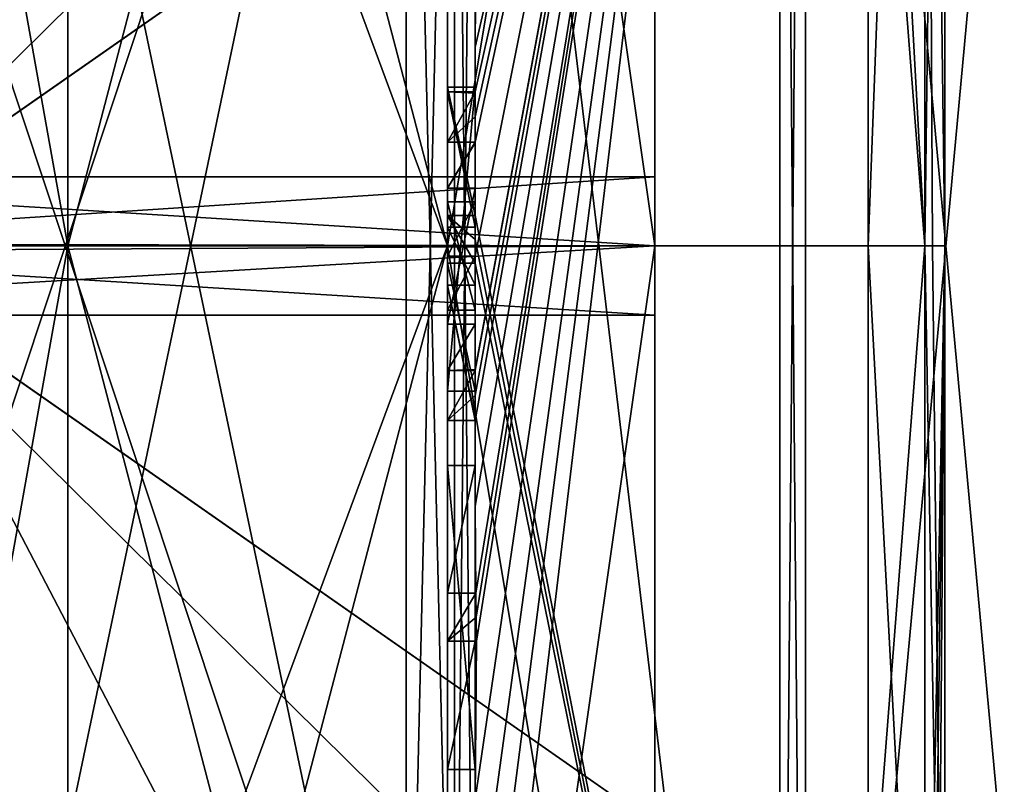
# Model space of a CAD drawing. Extents: x -23 to 1160, y -1999 to -1.
# Tile 144 of 254: x -7.7 to -0.57, y -31.9 to -26.36. Entities that reach past the tile are written whole.
import ezdxf

# ---------------------------------------------------------------- set-up
doc = ezdxf.new("R2010")
doc.units = 0
doc.header["$LTSCALE"] = 90.350045
for name, color, linetype in [('1901', 7, 'CONTINUOUS'), ('1906', 7, 'CONTINUOUS'), ('1907', 7, 'CONTINUOUS'), ('1980', 7, 'CONTINUOUS'), ('1981', 7, 'CONTINUOUS'), ('2005', 7, 'CONTINUOUS'), ('2006', 7, 'CONTINUOUS'), ('2007', 7, 'CONTINUOUS'), ('2008', 7, 'CONTINUOUS'), ('2202', 7, 'CONTINUOUS'), ('2205', 7, 'CONTINUOUS'), ('2208', 7, 'CONTINUOUS'), ('2213', 7, 'CONTINUOUS'), ('2214', 7, 'CONTINUOUS'), ('2215', 7, 'CONTINUOUS'), ('2216', 7, 'CONTINUOUS'), ('2217', 7, 'CONTINUOUS'), ('2218', 7, 'CONTINUOUS'), ('2221', 7, 'CONTINUOUS'), ('2222', 7, 'CONTINUOUS'), ('2225', 7, 'CONTINUOUS'), ('2226', 7, 'CONTINUOUS'), ('2259', 7, 'CONTINUOUS'), ('2261', 7, 'CONTINUOUS'), ('2262', 7, 'CONTINUOUS'), ('2263', 7, 'CONTINUOUS'), ('2264', 7, 'CONTINUOUS'), ('2269', 7, 'CONTINUOUS'), ('2270', 7, 'CONTINUOUS'), ('2271', 7, 'CONTINUOUS'), ('2272', 7, 'CONTINUOUS'), ('2273', 7, 'CONTINUOUS'), ('2274', 7, 'CONTINUOUS'), ('2275', 7, 'CONTINUOUS'), ('2276', 7, 'CONTINUOUS'), ('2277', 7, 'CONTINUOUS'), ('2286', 7, 'CONTINUOUS'), ('2289', 7, 'CONTINUOUS'), ('2292', 7, 'CONTINUOUS'), ('2293', 7, 'CONTINUOUS'), ('2312', 7, 'CONTINUOUS'), ('2313', 7, 'CONTINUOUS'), ('2314', 7, 'CONTINUOUS'), ('2315', 7, 'CONTINUOUS'), ('2316', 7, 'CONTINUOUS'), ('2317', 7, 'CONTINUOUS'), ('2318', 7, 'CONTINUOUS'), ('2319', 7, 'CONTINUOUS'), ('2320', 7, 'CONTINUOUS'), ('2321', 7, 'CONTINUOUS'), ('2322', 7, 'CONTINUOUS'), ('2323', 7, 'CONTINUOUS'), ('2324', 7, 'CONTINUOUS'), ('2325', 7, 'CONTINUOUS'), ('2326', 7, 'CONTINUOUS'), ('2390', 7, 'CONTINUOUS')]:
    doc.layers.add(name, color=color, linetype=linetype)

msp = doc.modelspace()

# ---------------------------------------------------------------- linework, layer by layer
at = {"layer": '1901', "color": 7, "linetype": 'CONTINUOUS'}
for points in [[(-3.1, -19.0002, 33), (-3.1, -28, 42), (-3.1, -27.5, 33), (-3.1, -19.0002, 33)], [(-3.1, -28, 24), (-3.1, -19.0002, 33), (-3.1, -28, 32.5), (-3.1, -28, 24)], [(-3.1, -28, 32.5), (-3.1, -19.0002, 33), (-3.1, -27.5, 33), (-3.1, -28, 32.5)], [(-3.1, -27.5, 33), (-3.1, -28, 42), (-3.1, -28, 33.5), (-3.1, -27.5, 33)], [(-3.1, -28, 42), (-3.1, -36.9998, 33), (-3.1, -28, 33.5), (-3.1, -28, 42)], [(-3.1, -36.9998, 33), (-3.1, -28, 24), (-3.1, -28.5, 33), (-3.1, -36.9998, 33)], [(-3.1, -28.5, 33), (-3.1, -28, 24), (-3.1, -28, 32.5), (-3.1, -28.5, 33)], [(-3.1, -36.9998, 33), (-3.1, -28.5, 33), (-3.1, -28, 33.5), (-3.1, -36.9998, 33)]]:
    msp.add_3dface(points, dxfattribs=at)
at = {"layer": '1906', "color": 7, "linetype": 'CONTINUOUS'}
for points in [[(-4.6, -28, 43.5), (-7.35, -28, 43.5), (-7.35, -35.4246, 40.4246), (-4.6, -28, 43.5)], [(-4.6, -38.5, 33), (-4.6, -28, 43.5), (-7.35, -38.5, 33), (-4.6, -38.5, 33)], [(-7.35, -38.5, 33), (-4.6, -28, 43.5), (-7.35, -35.4246, 40.4246), (-7.35, -38.5, 33)], [(-4.6, -28, 22.5), (-4.6, -38.5, 33), (-7.35, -28, 22.5), (-4.6, -28, 22.5)], [(-7.35, -28, 22.5), (-4.6, -38.5, 33), (-7.35, -35.4246, 25.5754), (-7.35, -28, 22.5)]]:
    msp.add_3dface(points, dxfattribs=at)
at = {"layer": '1907', "color": 7, "linetype": 'CONTINUOUS'}
for points in [[(-7.35, -28, 43.5), (-4.6, -28, 43.5), (-4.6, -17.5, 33), (-7.35, -28, 43.5)], [(-7.35, -28, 43.5), (-4.6, -17.5, 33), (-7.35, -20.5754, 40.4246), (-7.35, -28, 43.5)], [(-7.35, -17.5, 33), (-4.6, -28, 22.5), (-7.35, -20.5754, 25.5754), (-7.35, -17.5, 33)], [(-4.6, -28, 22.5), (-7.35, -17.5, 33), (-4.6, -17.5, 33), (-4.6, -28, 22.5)], [(-4.6, -28, 22.5), (-7.35, -28, 22.5), (-7.35, -20.5754, 25.5754), (-4.6, -28, 22.5)]]:
    msp.add_3dface(points, dxfattribs=at)
at = {"layer": '1980', "color": 7, "linetype": 'CONTINUOUS'}
for points in [[(-3.1, -36.9998, 33), (-3.1, -28, 42), (-4.6, -38.5, 33), (-3.1, -36.9998, 33)], [(-3.1, -28, 42), (-4.6, -28, 43.5), (-4.6, -38.5, 33), (-3.1, -28, 42)], [(-3.1, -28, 24), (-3.1, -36.9998, 33), (-4.6, -28, 22.5), (-3.1, -28, 24)], [(-3.1, -36.9998, 33), (-4.6, -38.5, 33), (-4.6, -28, 22.5), (-3.1, -36.9998, 33)]]:
    msp.add_3dface(points, dxfattribs=at)
at = {"layer": '1981', "color": 7, "linetype": 'CONTINUOUS'}
for points in [[(-3.1, -19.0002, 33), (-3.1, -28, 24), (-4.6, -17.5, 33), (-3.1, -19.0002, 33)], [(-4.6, -28, 43.5), (-3.1, -19.0002, 33), (-4.6, -17.5, 33), (-4.6, -28, 43.5)], [(-3.1, -28, 24), (-4.6, -28, 22.5), (-4.6, -17.5, 33), (-3.1, -28, 24)], [(-3.1, -28, 42), (-3.1, -19.0002, 33), (-4.6, -28, 43.5), (-3.1, -28, 42)]]:
    msp.add_3dface(points, dxfattribs=at)
at = {"layer": '2005', "color": 7, "linetype": 'CONTINUOUS'}
for points in [[(-7.35, -28, 43.5), (-7.35, -20.5754, 40.4246), (-8.417, -22.0319, 43.337), (-7.35, -28, 43.5)], [(-7.35, -28, 43.5), (-8.417, -22.0319, 43.337), (-8.417, -33.9681, 43.337), (-7.35, -28, 43.5)], [(-7.35, -35.4246, 40.4246), (-7.35, -28, 43.5), (-8.417, -33.9681, 43.337), (-7.35, -35.4246, 40.4246)]]:
    msp.add_3dface(points, dxfattribs=at)
at = {"layer": '2006', "color": 7, "linetype": 'CONTINUOUS'}
for points in [[(-7.35, -20.5754, 25.5754), (-7.35, -28, 22.5), (-8.417, -22.0319, 22.663), (-7.35, -20.5754, 25.5754)], [(-7.35, -28, 22.5), (-8.417, -33.9681, 22.663), (-8.417, -22.0319, 22.663), (-7.35, -28, 22.5)], [(-7.35, -28, 22.5), (-7.35, -35.4246, 25.5754), (-8.417, -33.9681, 22.663), (-7.35, -28, 22.5)]]:
    msp.add_3dface(points, dxfattribs=at)
at = {"layer": '2007', "color": 7, "linetype": 'CONTINUOUS'}
for points in [[(-11.1145, -27.5, 33), (-3.1, -28, 33.5), (-11.4816, -27.9815, 33.4995), (-11.1145, -27.5, 33)], [(-3.1, -27.5, 33), (-3.1, -28, 33.5), (-11.1145, -27.5, 33), (-3.1, -27.5, 33)], [(-3.1, -28.5, 33), (-11.6752, -28.5, 33), (-11.4816, -27.9815, 33.4995), (-3.1, -28.5, 33)], [(-3.1, -28, 33.5), (-3.1, -28.5, 33), (-11.4816, -27.9815, 33.4995), (-3.1, -28, 33.5)]]:
    msp.add_3dface(points, dxfattribs=at)
at = {"layer": '2008', "color": 7, "linetype": 'CONTINUOUS'}
for points in [[(-3.1, -28, 32.5), (-3.1, -27.5, 33), (-11.5182, -28.048, 32.5023), (-3.1, -28, 32.5)], [(-3.1, -27.5, 33), (-11.1145, -27.5, 33), (-11.5182, -28.048, 32.5023), (-3.1, -27.5, 33)], [(-3.1, -28.5, 33), (-3.1, -28, 32.5), (-11.6752, -28.5, 33), (-3.1, -28.5, 33)], [(-3.1, -28, 32.5), (-11.5182, -28.048, 32.5023), (-11.6752, -28.5, 33), (-3.1, -28, 32.5)]]:
    msp.add_3dface(points, dxfattribs=at)
at = {"layer": '2202', "linetype": 'CONTINUOUS'}
for points in [[(-8.0232, -20.5597, 17.05), (-4.9, -35.4403, 17.05), (-8.5978, -24.2917, 17.05), (-8.0232, -20.5597, 17.05)], [(-4.9, -20.5597, 17.05), (-4.9, -35.4403, 17.05), (-8.0232, -20.5597, 17.05), (-4.9, -20.5597, 17.05)], [(-8.5978, -24.2917, 17.05), (-4.9, -35.4403, 17.05), (-8.7857, -28, 17.05), (-8.5978, -24.2917, 17.05)], [(-8.7857, -28, 17.05), (-4.9, -35.4403, 17.05), (-8.5976, -31.7097, 17.05), (-8.7857, -28, 17.05)], [(-8.5976, -31.7097, 17.05), (-4.9, -35.4403, 17.05), (-8.0232, -35.4403, 17.05), (-8.5976, -31.7097, 17.05)]]:
    msp.add_3dface(points, dxfattribs=at)
at = {"layer": '2205', "linetype": 'CONTINUOUS'}
for points in [[(-8.5978, -31.7083, 48.95), (-4.9, -20.5597, 48.95), (-8.7857, -28, 48.95), (-8.5978, -31.7083, 48.95)], [(-8.7857, -28, 48.95), (-4.9, -20.5597, 48.95), (-8.5976, -24.2903, 48.95), (-8.7857, -28, 48.95)], [(-8.0232, -35.4403, 48.95), (-4.9, -20.5597, 48.95), (-8.5978, -31.7083, 48.95), (-8.0232, -35.4403, 48.95)], [(-4.9, -35.4403, 48.95), (-4.9, -20.5597, 48.95), (-8.0232, -35.4403, 48.95), (-4.9, -35.4403, 48.95)]]:
    msp.add_3dface(points, dxfattribs=at)
at = {"layer": '2208', "linetype": 'CONTINUOUS'}
for points in [[(-4.4, -35.5503, 49.45), (-4.4, -21.7364, 49.5), (-4.4, -20.4497, 49.45), (-4.4, -35.5503, 49.45)], [(-4.4, -26.85, 16.5), (-4.4, -29.0506, 16.5), (-4.4, -20.4497, 16.55), (-4.4, -26.85, 16.5)], [(-4.4, -20.4497, 16.55), (-4.4, -29.0506, 16.5), (-4.4, -35.5503, 16.55), (-4.4, -20.4497, 16.55)], [(-4.4, -26.85, 16.2172), (-4.4, -26.85, 16.5), (-4.4, -20.4497, 16.55), (-4.4, -26.85, 16.2172)], [(-4.4, -20.4802, 15.0083), (-4.4, -26.85, 16.2172), (-4.4, -20.4497, 16.55), (-4.4, -20.4802, 15.0083)], [(-4.4, -27.7791, 13.5006), (-4.4, -26.85, 16.2172), (-4.4, -20.4802, 15.0083), (-4.4, -27.7791, 13.5006)], [(-4.4, -22.1297, 49.5), (-4.4, -21.7364, 49.5), (-4.4, -35.5503, 49.45), (-4.4, -22.1297, 49.5)], [(-4.4, -23.5648, 49.5), (-4.4, -22.1297, 49.5), (-4.4, -35.5503, 49.45), (-4.4, -23.5648, 49.5)], [(-4.4, -23.9582, 49.5), (-4.4, -23.5648, 49.5), (-4.4, -35.5503, 49.45), (-4.4, -23.9582, 49.5)], [(-4.4, -25.8781, 49.5), (-4.4, -23.9582, 49.5), (-4.4, -35.5503, 49.45), (-4.4, -25.8781, 49.5)], [(-4.4, -26.2268, 49.5), (-4.4, -25.8781, 49.5), (-4.4, -35.5503, 49.45), (-4.4, -26.2268, 49.5)], [(-4.4, -26.2268, 52.4192), (-4.4, -26.2268, 49.5), (-4.4, -27.8639, 49.5), (-4.4, -26.2268, 52.4192)], [(-4.4, -27.8639, 49.5), (-4.4, -26.2268, 49.5), (-4.4, -35.5503, 49.45), (-4.4, -27.8639, 49.5)], [(-4.4, -26.5602, 52.4468), (-4.4, -26.2268, 52.4192), (-4.4, -27.8639, 49.5), (-4.4, -26.5602, 52.4468)], [(-4.4, -26.894, 52.4686), (-4.4, -26.5602, 52.4468), (-4.4, -27.8639, 49.5), (-4.4, -26.894, 52.4686)], [(-4.4, -27.7791, 16.2172), (-4.4, -26.85, 16.2172), (-4.4, -27.7791, 13.5006), (-4.4, -27.7791, 16.2172)], [(-4.4, -27.254, 52.4857), (-4.4, -27.5811, 51.4497), (-4.4, -28.0747, 52.4999), (-4.4, -27.254, 52.4857)], [(-4.4, -27.5811, 51.4497), (-4.4, -28.5656, 51.4497), (-4.4, -28.0747, 52.4999), (-4.4, -27.5811, 51.4497)], [(-4.4, -28.4656, 51.1456), (-4.4, -27.6811, 51.1456), (-4.4, -28.0744, 49.904), (-4.4, -28.4656, 51.1456)], [(-4.4, -28.2828, 49.5), (-4.4, -27.8639, 49.5), (-4.4, -35.5503, 49.45), (-4.4, -28.2828, 49.5)], [(-4.4, -28.5656, 51.4497), (-4.4, -28.8949, 52.4795), (-4.4, -28.0747, 52.4999), (-4.4, -28.5656, 51.4497)], [(-4.4, -28.1257, 13.5002), (-4.4, -35.6608, 15.0679), (-4.4, -28.1257, 16.2172), (-4.4, -28.1257, 13.5002)], [(-4.4, -28.1257, 16.2172), (-4.4, -35.6608, 15.0679), (-4.4, -29.0506, 16.2172), (-4.4, -28.1257, 16.2172)], [(-4.4, -29.2498, 52.4599), (-4.4, -28.2828, 49.5), (-4.4, -29.5882, 49.5), (-4.4, -29.2498, 52.4599)], [(-4.4, -29.5882, 49.5), (-4.4, -28.2828, 49.5), (-4.4, -35.5503, 49.45), (-4.4, -29.5882, 49.5)], [(-4.4, -29.0506, 16.2172), (-4.4, -35.6608, 15.0679), (-4.4, -29.0506, 16.5), (-4.4, -29.0506, 16.2172)], [(-4.4, -29.0506, 16.5), (-4.4, -35.6608, 15.0679), (-4.4, -35.5503, 16.55), (-4.4, -29.0506, 16.5)], [(-4.4, -29.8827, 52.4089), (-4.4, -29.2498, 52.4599), (-4.4, -29.5882, 49.7828), (-4.4, -29.8827, 52.4089)], [(-4.4, -29.5882, 49.7828), (-4.4, -29.2498, 52.4599), (-4.4, -29.5882, 49.5), (-4.4, -29.5882, 49.7828)], [(-4.4, -30.5131, 49.7828), (-4.4, -29.8827, 52.4089), (-4.4, -29.5882, 49.7828), (-4.4, -30.5131, 49.7828)], [(-4.4, -31.7888, 49.5), (-4.4, -29.5882, 49.5), (-4.4, -35.5503, 49.45), (-4.4, -31.7888, 49.5)], [(-4.4, -30.5131, 52.3374), (-4.4, -29.8827, 52.4089), (-4.4, -30.5131, 49.7828), (-4.4, -30.5131, 52.3374)], [(-4.4, -30.8597, 49.7828), (-4.4, -31.7888, 49.7828), (-4.4, -30.8597, 52.2892), (-4.4, -30.8597, 49.7828)], [(-4.4, -30.8597, 52.2892), (-4.4, -31.7888, 49.7828), (-4.4, -32.0042, 52.0844), (-4.4, -30.8597, 52.2892)], [(-4.4, -31.7888, 49.7828), (-4.4, -31.7888, 49.5), (-4.4, -32.6371, 49.5), (-4.4, -31.7888, 49.7828)], [(-4.4, -32.6371, 49.5), (-4.4, -31.7888, 49.5), (-4.4, -35.5503, 49.45), (-4.4, -32.6371, 49.5)], [(-4.4, -32.0042, 52.0844), (-4.4, -31.7888, 49.7828), (-4.4, -32.6371, 49.5), (-4.4, -32.0042, 52.0844)]]:
    msp.add_3dface(points, dxfattribs=at)
at = {"layer": '2213', "linetype": 'CONTINUOUS'}
for points in [[(-2.1949, -38.9913, 13.9626), (-4.4, -20.4802, 15.0083), (-2.1949, -17.0087, 13.9626), (-2.1949, -38.9913, 13.9626)], [(-4.4, -27.7791, 13.5006), (-4.4, -20.4802, 15.0083), (-2.1949, -38.9913, 13.9626), (-4.4, -27.7791, 13.5006)], [(-4.4, -27.9524, 13.5), (-4.4, -27.7791, 13.5006), (-2.1949, -38.9913, 13.9626), (-4.4, -27.9524, 13.5)], [(-4.4, -28.1257, 13.5002), (-4.4, -27.9524, 13.5), (-2.1949, -38.9913, 13.9626), (-4.4, -28.1257, 13.5002)], [(-4.4, -35.6608, 15.0679), (-4.4, -28.1257, 13.5002), (-2.1949, -38.9913, 13.9626), (-4.4, -35.6608, 15.0679)]]:
    msp.add_3dface(points, dxfattribs=at)
at = {"layer": '2214', "linetype": 'CONTINUOUS'}
for points in [[(-4.4, -28.0747, 52.4999), (-4.4, -28.8949, 52.4795), (-2.1949, -17.0087, 52.0374), (-4.4, -28.0747, 52.4999)], [(-2.1949, -17.0087, 52.0374), (-4.4, -28.8949, 52.4795), (-4.4, -28.8982, 52.4897), (-2.1949, -17.0087, 52.0374)], [(-4.4, -28.0747, 52.4999), (-2.1949, -17.0087, 52.0374), (-4.4, -27.2495, 52.5), (-4.4, -28.0747, 52.4999)], [(-2.1949, -17.0087, 52.0374), (-4.4, -26.5602, 52.4468), (-4.3998, -26.8838, 52.5), (-2.1949, -17.0087, 52.0374)], [(-4.4, -26.5602, 52.4468), (-2.1949, -17.0087, 52.0374), (-4.3987, -26.2268, 52.5), (-4.4, -26.5602, 52.4468)], [(-2.1949, -17.0087, 52.0374), (-4.4, -29.8827, 52.4089), (-4.3948, -30.5131, 52.5), (-2.1949, -17.0087, 52.0374)], [(-4.4, -29.8827, 52.4089), (-2.1949, -17.0087, 52.0374), (-4.3997, -29.2629, 52.5), (-4.4, -29.8827, 52.4089)], [(-2.1949, -17.0087, 52.0374), (-4.4, -32.0042, 52.0844), (-4.3401, -32.6371, 52.5), (-2.1949, -17.0087, 52.0374)], [(-4.4, -32.0042, 52.0844), (-2.1949, -17.0087, 52.0374), (-4.3913, -30.8597, 52.5), (-4.4, -32.0042, 52.0844)], [(-4.3999, -28.9015, 52.5), (-2.1949, -17.0087, 52.0374), (-4.4, -28.8982, 52.4897), (-4.3999, -28.9015, 52.5)], [(-4.4, -27.2495, 52.5), (-2.1949, -17.0087, 52.0374), (-4.3999, -27.0666, 52.5), (-4.4, -27.2495, 52.5)], [(-4.3998, -29.0822, 52.5), (-2.1949, -17.0087, 52.0374), (-4.3999, -28.9015, 52.5), (-4.3998, -29.0822, 52.5)], [(-4.3999, -27.0666, 52.5), (-2.1949, -17.0087, 52.0374), (-4.3998, -26.8838, 52.5), (-4.3999, -27.0666, 52.5)], [(-4.3997, -29.2629, 52.5), (-2.1949, -17.0087, 52.0374), (-4.3998, -29.0822, 52.5), (-4.3997, -29.2629, 52.5)], [(-4.3932, -30.6867, 52.5), (-2.1949, -17.0087, 52.0374), (-4.3948, -30.5131, 52.5), (-4.3932, -30.6867, 52.5)], [(-4.3913, -30.8597, 52.5), (-2.1949, -17.0087, 52.0374), (-4.3932, -30.6867, 52.5), (-4.3913, -30.8597, 52.5)], [(-4.2952, -33.3336, 52.5), (-2.1949, -17.0087, 52.0374), (-4.3401, -32.6371, 52.5), (-4.2952, -33.3336, 52.5)], [(-4.2315, -34, 52.5), (-2.1949, -17.0087, 52.0374), (-4.2952, -33.3336, 52.5), (-4.2315, -34, 52.5)], [(-2.1949, -38.9913, 52.0374), (-2.1949, -17.0087, 52.0374), (-4.2315, -34, 52.5), (-2.1949, -38.9913, 52.0374)], [(-4.4, -26.2268, 52.4192), (-4.4, -26.5602, 52.4468), (-4.3997, -26.2268, 52.4596), (-4.4, -26.2268, 52.4192)], [(-4.3997, -26.2268, 52.4596), (-4.4, -26.5602, 52.4468), (-4.3987, -26.2268, 52.5), (-4.3997, -26.2268, 52.4596)], [(-4.4, -26.5602, 52.4468), (-4.4, -26.894, 52.4686), (-4.3999, -26.8889, 52.4843), (-4.4, -26.5602, 52.4468)], [(-4.3998, -26.8838, 52.5), (-4.4, -26.5602, 52.4468), (-4.3999, -26.8889, 52.4843), (-4.3998, -26.8838, 52.5)], [(-4.4, -27.254, 52.4857), (-4.4, -28.0747, 52.4999), (-4.4, -27.2495, 52.5), (-4.4, -27.254, 52.4857)], [(-4.4, -29.2498, 52.4599), (-4.4, -29.8827, 52.4089), (-4.3999, -29.2564, 52.48), (-4.4, -29.2498, 52.4599)], [(-4.3999, -29.2564, 52.48), (-4.4, -29.8827, 52.4089), (-4.3997, -29.2629, 52.5), (-4.3999, -29.2564, 52.48)], [(-4.4, -29.8827, 52.4089), (-4.4, -30.5131, 52.3374), (-4.3987, -30.5131, 52.4187), (-4.4, -29.8827, 52.4089)], [(-4.3948, -30.5131, 52.5), (-4.4, -29.8827, 52.4089), (-4.3987, -30.5131, 52.4187), (-4.3948, -30.5131, 52.5)], [(-4.4, -30.8597, 52.2892), (-4.4, -32.0042, 52.0844), (-4.3913, -30.8597, 52.5), (-4.4, -30.8597, 52.2892)], [(-4.3978, -30.8597, 52.3947), (-4.4, -30.8597, 52.2892), (-4.3913, -30.8597, 52.5), (-4.3978, -30.8597, 52.3947)]]:
    msp.add_3dface(points, dxfattribs=at)
at = {"layer": '2215', "linetype": 'CONTINUOUS'}
for points in [[(-2.0094, -38.9849, 52.0264), (0, -17.2786, 51.5712), (-2.0094, -17.0151, 52.0264), (-2.0094, -38.9849, 52.0264)], [(0, -38.7214, 51.5712), (0, -17.2786, 51.5712), (-2.0094, -38.9849, 52.0264), (0, -38.7214, 51.5712)]]:
    msp.add_3dface(points, dxfattribs=at)
at = {"layer": '2216', "linetype": 'CONTINUOUS'}
for points in [[(0, -17.2786, 14.4288), (0, -38.7214, 14.4288), (-2.0094, -17.0151, 13.9736), (0, -17.2786, 14.4288)], [(-2.0094, -17.0151, 13.9736), (0, -38.7214, 14.4288), (-2.0094, -38.9849, 13.9736), (-2.0094, -17.0151, 13.9736)]]:
    msp.add_3dface(points, dxfattribs=at)
at = {"layer": '2217', "linetype": 'CONTINUOUS'}
for points in [[(-1.5562, -22.7321, 27.7321), (-1.5562, -28, 25.55), (-1.1443, -17.1953, 33), (-1.5562, -22.7321, 27.7321)], [(-1.5562, -28, 25.55), (-1.1443, -28, 22.1953), (-1.1443, -17.1953, 33), (-1.5562, -28, 25.55)], [(-1.1443, -28, 43.8047), (-1.5562, -20.55, 33), (-1.1443, -17.1953, 33), (-1.1443, -28, 43.8047)], [(-1.5562, -22.7321, 38.2679), (-1.5562, -20.55, 33), (-1.1443, -28, 43.8047), (-1.5562, -22.7321, 38.2679)], [(-1.5562, -28, 40.45), (-1.5562, -22.7321, 38.2679), (-1.1443, -28, 43.8047), (-1.5562, -28, 40.45)]]:
    msp.add_3dface(points, dxfattribs=at)
at = {"layer": '2218', "linetype": 'CONTINUOUS'}
for points in [[(-1.5562, -28, 25.55), (-1.5562, -33.2679, 27.7321), (-1.1443, -28, 22.1953), (-1.5562, -28, 25.55)], [(-1.1443, -28, 22.1953), (-1.5562, -33.2679, 27.7321), (-1.1443, -35.64, 25.3599), (-1.1443, -28, 22.1953)], [(-1.5562, -33.2679, 38.2679), (-1.5562, -28, 40.45), (-1.1443, -35.64, 40.6401), (-1.5562, -33.2679, 38.2679)], [(-1.5562, -28, 40.45), (-1.1443, -28, 43.8047), (-1.1443, -35.64, 40.6401), (-1.5562, -28, 40.45)]]:
    msp.add_3dface(points, dxfattribs=at)
at = {"layer": '2221', "linetype": 'CONTINUOUS'}
for points in [[(-2.1949, -38.9913, 13.9626), (-2.1949, -17.0087, 13.9626), (-2.0094, -38.9849, 13.9736), (-2.1949, -38.9913, 13.9626)], [(-2.1949, -17.0087, 13.9626), (-2.0094, -17.0151, 13.9736), (-2.0094, -38.9849, 13.9736), (-2.1949, -17.0087, 13.9626)]]:
    msp.add_3dface(points, dxfattribs=at)
at = {"layer": '2222', "linetype": 'CONTINUOUS'}
for points in [[(-2.1949, -17.0087, 52.0374), (-2.1949, -38.9913, 52.0374), (-2.0094, -17.0151, 52.0264), (-2.1949, -17.0087, 52.0374)], [(-2.1949, -38.9913, 52.0374), (-2.0094, -38.9849, 52.0264), (-2.0094, -17.0151, 52.0264), (-2.1949, -38.9913, 52.0374)]]:
    msp.add_3dface(points, dxfattribs=at)
at = {"layer": '2225', "linetype": 'CONTINUOUS'}
for points in [[(-9.1, -20.55, 33), (-9.1, -28.0008, 25.55), (-1.5562, -20.55, 33), (-9.1, -20.55, 33)], [(-1.5562, -20.55, 33), (-9.1, -28.0008, 25.55), (-1.5562, -22.7321, 27.7321), (-1.5562, -20.55, 33)], [(-9.1, -28.0008, 25.55), (-1.5562, -28, 25.55), (-1.5562, -22.7321, 27.7321), (-9.1, -28.0008, 25.55)], [(-1.5562, -33.2679, 27.7321), (-1.5562, -28, 25.55), (-9.1, -28.0008, 25.55), (-1.5562, -33.2679, 27.7321)], [(-9.1, -35.45, 33), (-1.5562, -33.2679, 27.7321), (-9.1, -28.0008, 25.55), (-9.1, -35.45, 33)]]:
    msp.add_3dface(points, dxfattribs=at)
at = {"layer": '2226', "linetype": 'CONTINUOUS'}
for points in [[(-9.1, -27.9992, 40.45), (-9.1, -20.55, 33), (-1.5562, -22.7321, 38.2679), (-9.1, -27.9992, 40.45)], [(-1.5562, -28, 40.45), (-9.1, -27.9992, 40.45), (-1.5562, -22.7321, 38.2679), (-1.5562, -28, 40.45)], [(-1.5562, -35.45, 33), (-9.1, -35.45, 33), (-9.1, -27.9992, 40.45), (-1.5562, -35.45, 33)], [(-1.5562, -35.45, 33), (-9.1, -27.9992, 40.45), (-1.5562, -33.2679, 38.2679), (-1.5562, -35.45, 33)], [(-1.5562, -33.2679, 38.2679), (-9.1, -27.9992, 40.45), (-1.5562, -28, 40.45), (-1.5562, -33.2679, 38.2679)]]:
    msp.add_3dface(points, dxfattribs=at)
at = {"layer": '2259', "linetype": 'CONTINUOUS'}
for points in [[(-4.6, -26.8838, 52.5), (-4.6, -27.8639, 49.5), (-4.6, -27.2495, 52.5), (-4.6, -26.8838, 52.5)], [(-4.6, -27.2495, 52.5), (-4.6, -27.8639, 49.5), (-4.6, -27.5811, 51.4497), (-4.6, -27.2495, 52.5)], [(-4.6, -27.5811, 51.4497), (-4.6, -27.8639, 49.5), (-4.6, -27.6811, 51.1456), (-4.6, -27.5811, 51.4497)], [(-4.6, -28.5656, 51.4497), (-4.6, -27.5811, 51.4497), (-4.6, -28.4656, 51.1456), (-4.6, -28.5656, 51.4497)], [(-4.6, -28.4656, 51.1456), (-4.6, -27.5811, 51.4497), (-4.6, -27.6811, 51.1456), (-4.6, -28.4656, 51.1456)], [(-4.6, -27.6811, 51.1456), (-4.6, -27.8639, 49.5), (-4.6, -28.0744, 49.904), (-4.6, -27.6811, 51.1456)], [(-4.6, -27.8639, 49.5), (-4.6, -28.2828, 49.5), (-4.6, -28.0744, 49.904), (-4.6, -27.8639, 49.5)], [(-4.6, -28.2828, 49.5), (-4.6, -28.4656, 51.1456), (-4.6, -28.0744, 49.904), (-4.6, -28.2828, 49.5)], [(-4.6, -28.2828, 49.5), (-4.6, -29.2629, 52.5), (-4.6, -28.4656, 51.1456), (-4.6, -28.2828, 49.5)], [(-4.6, -29.2629, 52.5), (-4.6, -28.5656, 51.4497), (-4.6, -28.4656, 51.1456), (-4.6, -29.2629, 52.5)], [(-4.6, -28.9015, 52.5), (-4.6, -28.5656, 51.4497), (-4.6, -29.2629, 52.5), (-4.6, -28.9015, 52.5)], [(-4.6, -29.5882, 49.7828), (-4.6, -29.5882, 49.5), (-4.6, -31.7888, 49.5), (-4.6, -29.5882, 49.7828)], [(-4.6, -30.5131, 49.7828), (-4.6, -29.5882, 49.7828), (-4.6, -31.7888, 49.5), (-4.6, -30.5131, 49.7828)], [(-4.6, -30.5131, 52.5), (-4.6, -30.5131, 49.7828), (-4.6, -30.8597, 49.7828), (-4.6, -30.5131, 52.5)], [(-4.6, -30.8597, 49.7828), (-4.6, -30.5131, 49.7828), (-4.6, -31.7888, 49.5), (-4.6, -30.8597, 49.7828)], [(-4.6, -30.8597, 52.5), (-4.6, -30.5131, 52.5), (-4.6, -30.8597, 49.7828), (-4.6, -30.8597, 52.5)], [(-4.6, -31.7888, 49.7828), (-4.6, -30.8597, 49.7828), (-4.6, -31.7888, 49.5), (-4.6, -31.7888, 49.7828)]]:
    msp.add_3dface(points, dxfattribs=at)
at = {"layer": '2261', "linetype": 'CONTINUOUS'}
for points in [[(-4.4, -29.5882, 49.7828), (-4.4, -29.5882, 49.5), (-4.6, -29.5882, 49.7828), (-4.4, -29.5882, 49.7828)], [(-4.4, -29.5882, 49.5), (-4.6, -29.5882, 49.5), (-4.6, -29.5882, 49.7828), (-4.4, -29.5882, 49.5)]]:
    msp.add_3dface(points, dxfattribs=at)
at = {"layer": '2262', "linetype": 'CONTINUOUS'}
for points in [[(-4.4, -27.8639, 49.5), (-4.4, -28.2828, 49.5), (-4.6, -27.8639, 49.5), (-4.4, -27.8639, 49.5)], [(-4.6, -27.8639, 49.5), (-4.4, -28.2828, 49.5), (-4.6, -28.2828, 49.5), (-4.6, -27.8639, 49.5)]]:
    msp.add_3dface(points, dxfattribs=at)
at = {"layer": '2263', "linetype": 'CONTINUOUS'}
for points in [[(-4.4, -26.894, 52.4686), (-4.4, -27.8639, 49.5), (-4.6, -26.8838, 52.5), (-4.4, -26.894, 52.4686)], [(-4.3999, -26.8889, 52.4843), (-4.4, -26.894, 52.4686), (-4.6, -26.8838, 52.5), (-4.3999, -26.8889, 52.4843)], [(-4.4, -27.8639, 49.5), (-4.6, -27.8639, 49.5), (-4.6, -26.8838, 52.5), (-4.4, -27.8639, 49.5)], [(-4.3998, -26.8838, 52.5), (-4.3999, -26.8889, 52.4843), (-4.6, -26.8838, 52.5), (-4.3998, -26.8838, 52.5)]]:
    msp.add_3dface(points, dxfattribs=at)
at = {"layer": '2264', "linetype": 'CONTINUOUS'}
for points in [[(-4.4, -27.6811, 51.1456), (-4.4, -28.4656, 51.1456), (-4.6, -27.6811, 51.1456), (-4.4, -27.6811, 51.1456)], [(-4.4, -28.4656, 51.1456), (-4.6, -28.4656, 51.1456), (-4.6, -27.6811, 51.1456), (-4.4, -28.4656, 51.1456)]]:
    msp.add_3dface(points, dxfattribs=at)
at = {"layer": '2269', "linetype": 'CONTINUOUS'}
for points in [[(-4.6, -27.7791, 16.2172), (-4.6, -29.0506, 16.5), (-4.6, -26.85, 16.2172), (-4.6, -27.7791, 16.2172)], [(-4.6, -26.85, 16.2172), (-4.6, -29.0506, 16.5), (-4.6, -26.85, 16.5), (-4.6, -26.85, 16.2172)], [(-4.6, -28.1257, 16.2172), (-4.6, -29.0506, 16.5), (-4.6, -27.7791, 16.2172), (-4.6, -28.1257, 16.2172)], [(-4.6, -28.1257, 13.5), (-4.6, -28.1257, 16.2172), (-4.6, -27.7791, 13.5), (-4.6, -28.1257, 13.5)], [(-4.6, -27.7791, 13.5), (-4.6, -28.1257, 16.2172), (-4.6, -27.7791, 16.2172), (-4.6, -27.7791, 13.5)], [(-4.6, -29.0506, 16.2172), (-4.6, -29.0506, 16.5), (-4.6, -28.1257, 16.2172), (-4.6, -29.0506, 16.2172)]]:
    msp.add_3dface(points, dxfattribs=at)
at = {"layer": '2270', "linetype": 'CONTINUOUS'}
for points in [[(-4.4, -28.1257, 16.2172), (-4.4, -29.0506, 16.2172), (-4.6, -28.1257, 16.2172), (-4.4, -28.1257, 16.2172)], [(-4.4, -29.0506, 16.2172), (-4.6, -29.0506, 16.2172), (-4.6, -28.1257, 16.2172), (-4.4, -29.0506, 16.2172)]]:
    msp.add_3dface(points, dxfattribs=at)
at = {"layer": '2271', "linetype": 'CONTINUOUS'}
for points in [[(-4.4, -28.1257, 13.5002), (-4.4, -28.1257, 16.2172), (-4.6, -28.1257, 13.5), (-4.4, -28.1257, 13.5002)], [(-4.4, -28.1257, 16.2172), (-4.6, -28.1257, 16.2172), (-4.6, -28.1257, 13.5), (-4.4, -28.1257, 16.2172)]]:
    msp.add_3dface(points, dxfattribs=at)
at = {"layer": '2272', "linetype": 'CONTINUOUS'}
for points in [[(-4.4, -27.9524, 13.5), (-4.4, -28.1257, 13.5002), (-4.6, -27.7791, 13.5), (-4.4, -27.9524, 13.5)], [(-4.4, -28.1257, 13.5002), (-4.6, -28.1257, 13.5), (-4.6, -27.7791, 13.5), (-4.4, -28.1257, 13.5002)], [(-4.4, -27.7791, 13.5006), (-4.4, -27.9524, 13.5), (-4.6, -27.7791, 13.5), (-4.4, -27.7791, 13.5006)]]:
    msp.add_3dface(points, dxfattribs=at)
at = {"layer": '2273', "linetype": 'CONTINUOUS'}
for points in [[(-4.4, -27.7791, 16.2172), (-4.4, -27.7791, 13.5006), (-4.6, -27.7791, 16.2172), (-4.4, -27.7791, 16.2172)], [(-4.4, -27.7791, 13.5006), (-4.6, -27.7791, 13.5), (-4.6, -27.7791, 16.2172), (-4.4, -27.7791, 13.5006)]]:
    msp.add_3dface(points, dxfattribs=at)
at = {"layer": '2274', "linetype": 'CONTINUOUS'}
for points in [[(-4.4, -26.85, 16.2172), (-4.4, -27.7791, 16.2172), (-4.6, -26.85, 16.2172), (-4.4, -26.85, 16.2172)], [(-4.4, -27.7791, 16.2172), (-4.6, -27.7791, 16.2172), (-4.6, -26.85, 16.2172), (-4.4, -27.7791, 16.2172)]]:
    msp.add_3dface(points, dxfattribs=at)
at = {"layer": '2275', "linetype": 'CONTINUOUS'}
for points in [[(-4.4, -26.85, 16.5), (-4.4, -26.85, 16.2172), (-4.6, -26.85, 16.5), (-4.4, -26.85, 16.5)], [(-4.4, -26.85, 16.2172), (-4.6, -26.85, 16.2172), (-4.6, -26.85, 16.5), (-4.4, -26.85, 16.2172)]]:
    msp.add_3dface(points, dxfattribs=at)
at = {"layer": '2276', "linetype": 'CONTINUOUS'}
for points in [[(-4.4, -29.0506, 16.5), (-4.4, -26.85, 16.5), (-4.6, -29.0506, 16.5), (-4.4, -29.0506, 16.5)], [(-4.6, -29.0506, 16.5), (-4.4, -26.85, 16.5), (-4.6, -26.85, 16.5), (-4.6, -29.0506, 16.5)]]:
    msp.add_3dface(points, dxfattribs=at)
at = {"layer": '2277', "linetype": 'CONTINUOUS'}
for points in [[(-4.4, -29.0506, 16.2172), (-4.4, -29.0506, 16.5), (-4.6, -29.0506, 16.2172), (-4.4, -29.0506, 16.2172)], [(-4.4, -29.0506, 16.5), (-4.6, -29.0506, 16.5), (-4.6, -29.0506, 16.2172), (-4.4, -29.0506, 16.5)]]:
    msp.add_3dface(points, dxfattribs=at)
at = {"layer": '2286', "linetype": 'CONTINUOUS'}
for points in [[(-4.4, -35.5503, 49.45), (-4.4, -20.4497, 49.45), (-4.549, -20.5279, 49.094), (-4.4, -35.5503, 49.45)], [(-4.549, -20.5279, 49.094), (-4.9, -20.5597, 48.95), (-4.549, -35.4721, 49.094), (-4.549, -20.5279, 49.094)], [(-4.4, -35.5503, 49.45), (-4.549, -20.5279, 49.094), (-4.549, -35.4721, 49.094), (-4.4, -35.5503, 49.45)], [(-4.9, -20.5597, 48.95), (-4.9, -35.4403, 48.95), (-4.549, -35.4721, 49.094), (-4.9, -20.5597, 48.95)]]:
    msp.add_3dface(points, dxfattribs=at)
at = {"layer": '2289', "linetype": 'CONTINUOUS'}
for points in [[(-4.4, -20.4497, 16.55), (-4.4, -35.5503, 16.55), (-4.549, -35.4721, 16.906), (-4.4, -20.4497, 16.55)], [(-4.4, -20.4497, 16.55), (-4.549, -35.4721, 16.906), (-4.549, -20.5279, 16.906), (-4.4, -20.4497, 16.55)], [(-4.9, -35.4403, 17.05), (-4.9, -20.5597, 17.05), (-4.549, -20.5279, 16.906), (-4.9, -35.4403, 17.05)], [(-4.549, -35.4721, 16.906), (-4.9, -35.4403, 17.05), (-4.549, -20.5279, 16.906), (-4.549, -35.4721, 16.906)]]:
    msp.add_3dface(points, dxfattribs=at)
at = {"layer": '2292', "linetype": 'CONTINUOUS'}
for points in [[(-1.1443, -17.1953, 33), (-1.1443, -28, 22.1953), (-1, -16.6124, 32.9994), (-1.1443, -17.1953, 33)], [(-1, -16.6124, 32.9994), (-1.1443, -28, 22.1953), (-1, -27.9994, 21.6124), (-1, -16.6124, 32.9994)], [(-1, -28, 44.3877), (-1.1443, -17.1953, 33), (-1, -16.6124, 32.9994), (-1, -28, 44.3877)], [(-1.1443, -28, 43.8047), (-1.1443, -17.1953, 33), (-1.0897, -28, 44.1005), (-1.1443, -28, 43.8047)], [(-1.1443, -17.1953, 33), (-1, -28, 44.3877), (-1.0897, -28, 44.1005), (-1.1443, -17.1953, 33)], [(-1.1443, -28, 22.1953), (-1.1443, -35.64, 25.3599), (-1, -27.9994, 21.6124), (-1.1443, -28, 22.1953)], [(-1.1443, -35.64, 25.3599), (-1.1443, -38.8047, 33), (-1, -27.9994, 21.6124), (-1.1443, -35.64, 25.3599)], [(-1.1443, -38.8047, 33), (-1.0897, -39.1005, 33), (-1, -27.9994, 21.6124), (-1.1443, -38.8047, 33)], [(-1.0897, -39.1005, 33), (-1, -39.3877, 33), (-1, -27.9994, 21.6124), (-1.0897, -39.1005, 33)]]:
    msp.add_3dface(points, dxfattribs=at)
at = {"layer": '2293', "linetype": 'CONTINUOUS'}
for points in [[(-1.1443, -35.64, 40.6401), (-1.1443, -28, 43.8047), (-1, -36.0523, 41.0523), (-1.1443, -35.64, 40.6401)], [(-1, -36.0523, 41.0523), (-1.1443, -28, 43.8047), (-1.0897, -28, 44.1005), (-1, -36.0523, 41.0523)], [(-1, -28, 44.3877), (-1, -36.0523, 41.0523), (-1.0897, -28, 44.1005), (-1, -28, 44.3877)]]:
    msp.add_3dface(points, dxfattribs=at)
at = {"layer": '2312', "linetype": 'CONTINUOUS'}
for points in [[(-4.4, -29.5882, 49.5), (-4.4, -31.7888, 49.5), (-4.6, -29.5882, 49.5), (-4.4, -29.5882, 49.5)], [(-4.6, -29.5882, 49.5), (-4.4, -31.7888, 49.5), (-4.6, -31.7888, 49.5), (-4.6, -29.5882, 49.5)]]:
    msp.add_3dface(points, dxfattribs=at)
at = {"layer": '2313', "linetype": 'CONTINUOUS'}
for points in [[(-4.4, -31.7888, 49.5), (-4.4, -31.7888, 49.7828), (-4.6, -31.7888, 49.5), (-4.4, -31.7888, 49.5)], [(-4.4, -31.7888, 49.7828), (-4.6, -31.7888, 49.7828), (-4.6, -31.7888, 49.5), (-4.4, -31.7888, 49.7828)]]:
    msp.add_3dface(points, dxfattribs=at)
at = {"layer": '2314', "linetype": 'CONTINUOUS'}
for points in [[(-4.4, -31.7888, 49.7828), (-4.4, -30.8597, 49.7828), (-4.6, -31.7888, 49.7828), (-4.4, -31.7888, 49.7828)], [(-4.4, -30.8597, 49.7828), (-4.6, -30.8597, 49.7828), (-4.6, -31.7888, 49.7828), (-4.4, -30.8597, 49.7828)]]:
    msp.add_3dface(points, dxfattribs=at)
at = {"layer": '2315', "linetype": 'CONTINUOUS'}
for points in [[(-4.4, -30.8597, 49.7828), (-4.4, -30.8597, 52.2892), (-4.6, -30.8597, 49.7828), (-4.4, -30.8597, 49.7828)], [(-4.4, -30.8597, 52.2892), (-4.3978, -30.8597, 52.3947), (-4.6, -30.8597, 49.7828), (-4.4, -30.8597, 52.2892)], [(-4.3978, -30.8597, 52.3947), (-4.3913, -30.8597, 52.5), (-4.6, -30.8597, 49.7828), (-4.3978, -30.8597, 52.3947)], [(-4.3913, -30.8597, 52.5), (-4.6, -30.8597, 52.5), (-4.6, -30.8597, 49.7828), (-4.3913, -30.8597, 52.5)]]:
    msp.add_3dface(points, dxfattribs=at)
at = {"layer": '2316', "linetype": 'CONTINUOUS'}
for points in [[(-4.3932, -30.6867, 52.5), (-4.3948, -30.5131, 52.5), (-4.6, -30.8597, 52.5), (-4.3932, -30.6867, 52.5)], [(-4.3948, -30.5131, 52.5), (-4.6, -30.5131, 52.5), (-4.6, -30.8597, 52.5), (-4.3948, -30.5131, 52.5)], [(-4.3913, -30.8597, 52.5), (-4.3932, -30.6867, 52.5), (-4.6, -30.8597, 52.5), (-4.3913, -30.8597, 52.5)]]:
    msp.add_3dface(points, dxfattribs=at)
at = {"layer": '2317', "linetype": 'CONTINUOUS'}
for points in [[(-4.4, -30.5131, 52.3374), (-4.4, -30.5131, 49.7828), (-4.6, -30.5131, 52.5), (-4.4, -30.5131, 52.3374)], [(-4.3987, -30.5131, 52.4187), (-4.4, -30.5131, 52.3374), (-4.6, -30.5131, 52.5), (-4.3987, -30.5131, 52.4187)], [(-4.4, -30.5131, 49.7828), (-4.6, -30.5131, 49.7828), (-4.6, -30.5131, 52.5), (-4.4, -30.5131, 49.7828)], [(-4.3948, -30.5131, 52.5), (-4.3987, -30.5131, 52.4187), (-4.6, -30.5131, 52.5), (-4.3948, -30.5131, 52.5)]]:
    msp.add_3dface(points, dxfattribs=at)
at = {"layer": '2318', "linetype": 'CONTINUOUS'}
for points in [[(-4.4, -30.5131, 49.7828), (-4.4, -29.5882, 49.7828), (-4.6, -30.5131, 49.7828), (-4.4, -30.5131, 49.7828)], [(-4.4, -29.5882, 49.7828), (-4.6, -29.5882, 49.7828), (-4.6, -30.5131, 49.7828), (-4.4, -29.5882, 49.7828)]]:
    msp.add_3dface(points, dxfattribs=at)
at = {"layer": '2319', "linetype": 'CONTINUOUS'}
for points in [[(-4.4, -28.2828, 49.5), (-4.4, -29.2498, 52.4599), (-4.6, -28.2828, 49.5), (-4.4, -28.2828, 49.5)], [(-4.4, -29.2498, 52.4599), (-4.3999, -29.2564, 52.48), (-4.6, -28.2828, 49.5), (-4.4, -29.2498, 52.4599)], [(-4.3999, -29.2564, 52.48), (-4.3997, -29.2629, 52.5), (-4.6, -28.2828, 49.5), (-4.3999, -29.2564, 52.48)], [(-4.3997, -29.2629, 52.5), (-4.6, -29.2629, 52.5), (-4.6, -28.2828, 49.5), (-4.3997, -29.2629, 52.5)]]:
    msp.add_3dface(points, dxfattribs=at)
at = {"layer": '2320', "linetype": 'CONTINUOUS'}
for points in [[(-4.3998, -29.0822, 52.5), (-4.3999, -28.9015, 52.5), (-4.6, -29.2629, 52.5), (-4.3998, -29.0822, 52.5)], [(-4.3999, -28.9015, 52.5), (-4.6, -28.9015, 52.5), (-4.6, -29.2629, 52.5), (-4.3999, -28.9015, 52.5)], [(-4.3997, -29.2629, 52.5), (-4.3998, -29.0822, 52.5), (-4.6, -29.2629, 52.5), (-4.3997, -29.2629, 52.5)]]:
    msp.add_3dface(points, dxfattribs=at)
at = {"layer": '2321', "linetype": 'CONTINUOUS'}
for points in [[(-4.4, -28.8949, 52.4795), (-4.4, -28.5656, 51.4497), (-4.6, -28.9015, 52.5), (-4.4, -28.8949, 52.4795)], [(-4.4, -28.5656, 51.4497), (-4.6, -28.5656, 51.4497), (-4.6, -28.9015, 52.5), (-4.4, -28.5656, 51.4497)], [(-4.4, -28.8982, 52.4897), (-4.4, -28.8949, 52.4795), (-4.6, -28.9015, 52.5), (-4.4, -28.8982, 52.4897)], [(-4.3999, -28.9015, 52.5), (-4.4, -28.8982, 52.4897), (-4.6, -28.9015, 52.5), (-4.3999, -28.9015, 52.5)]]:
    msp.add_3dface(points, dxfattribs=at)
at = {"layer": '2322', "linetype": 'CONTINUOUS'}
for points in [[(-4.4, -28.5656, 51.4497), (-4.4, -27.5811, 51.4497), (-4.6, -28.5656, 51.4497), (-4.4, -28.5656, 51.4497)], [(-4.4, -27.5811, 51.4497), (-4.6, -27.5811, 51.4497), (-4.6, -28.5656, 51.4497), (-4.4, -27.5811, 51.4497)]]:
    msp.add_3dface(points, dxfattribs=at)
at = {"layer": '2323', "linetype": 'CONTINUOUS'}
for points in [[(-4.4, -27.254, 52.4857), (-4.4, -27.2495, 52.5), (-4.6, -27.5811, 51.4497), (-4.4, -27.254, 52.4857)], [(-4.4, -27.2495, 52.5), (-4.6, -27.2495, 52.5), (-4.6, -27.5811, 51.4497), (-4.4, -27.2495, 52.5)], [(-4.4, -27.5811, 51.4497), (-4.4, -27.254, 52.4857), (-4.6, -27.5811, 51.4497), (-4.4, -27.5811, 51.4497)]]:
    msp.add_3dface(points, dxfattribs=at)
at = {"layer": '2324', "linetype": 'CONTINUOUS'}
for points in [[(-4.3999, -27.0666, 52.5), (-4.3998, -26.8838, 52.5), (-4.6, -27.2495, 52.5), (-4.3999, -27.0666, 52.5)], [(-4.3998, -26.8838, 52.5), (-4.6, -26.8838, 52.5), (-4.6, -27.2495, 52.5), (-4.3998, -26.8838, 52.5)], [(-4.4, -27.2495, 52.5), (-4.3999, -27.0666, 52.5), (-4.6, -27.2495, 52.5), (-4.4, -27.2495, 52.5)]]:
    msp.add_3dface(points, dxfattribs=at)
at = {"layer": '2325', "linetype": 'CONTINUOUS'}
for points in [[(-4.4, -28.4656, 51.1456), (-4.4, -28.0744, 49.904), (-4.6, -28.4656, 51.1456), (-4.4, -28.4656, 51.1456)], [(-4.6, -28.4656, 51.1456), (-4.4, -28.0744, 49.904), (-4.6, -28.0744, 49.904), (-4.6, -28.4656, 51.1456)]]:
    msp.add_3dface(points, dxfattribs=at)
at = {"layer": '2326', "linetype": 'CONTINUOUS'}
for points in [[(-4.4, -28.0744, 49.904), (-4.4, -27.6811, 51.1456), (-4.6, -28.0744, 49.904), (-4.4, -28.0744, 49.904)], [(-4.4, -27.6811, 51.1456), (-4.6, -27.6811, 51.1456), (-4.6, -28.0744, 49.904), (-4.4, -27.6811, 51.1456)]]:
    msp.add_3dface(points, dxfattribs=at)
at = {"layer": '2390', "linetype": 'CONTINUOUS'}
for points in [[(-1, -39.3877, 33), (-1, -36.0523, 41.0523), (-1, -16.6124, 32.9994), (-1, -39.3877, 33)], [(-1, -39.3877, 33), (-1, -16.6124, 32.9994), (-1, -27.9994, 21.6124), (-1, -39.3877, 33)], [(-1, -36.0523, 41.0523), (-1, -28, 44.3877), (-1, -16.6124, 32.9994), (-1, -36.0523, 41.0523)]]:
    msp.add_3dface(points, dxfattribs=at)

doc.saveas('drawing.dxf')
